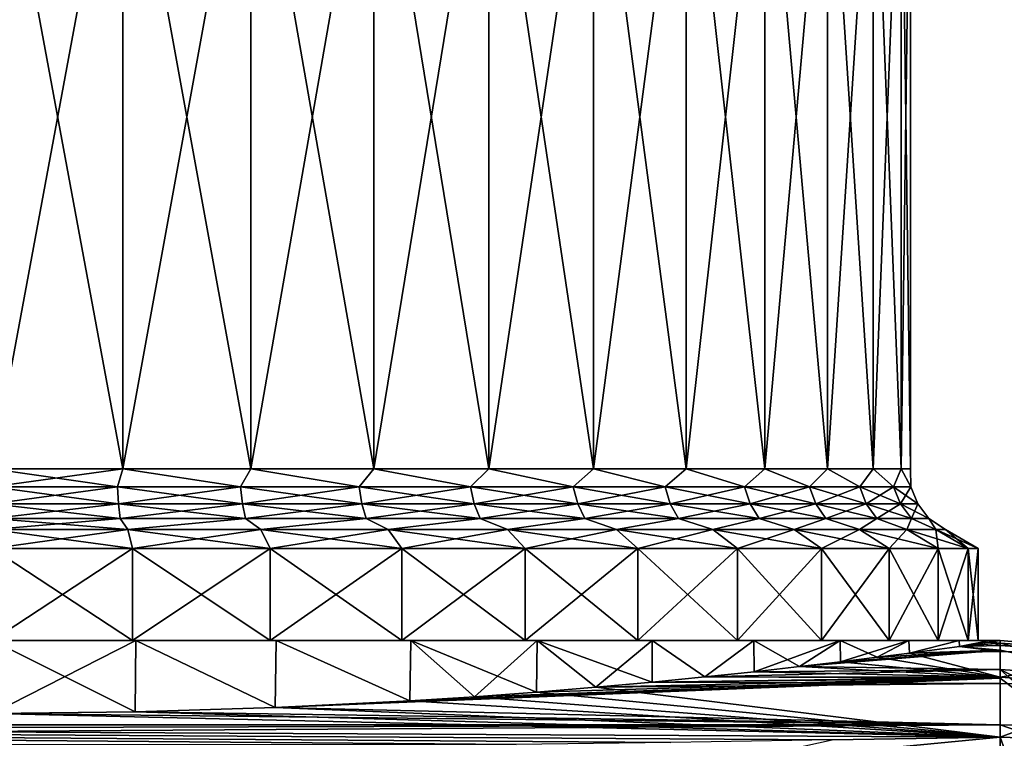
# Model space of a CAD drawing. Header units: metres. Extents: x -90 to 90, y -123 to 74.
# Tile 114 of 131: x 60 to 72, y 13 to 21. Entities that reach past the tile are written whole.
import ezdxf

# ---------------------------------------------------------------- set-up
doc = ezdxf.new("R2010")
doc.units = ezdxf.units.M
doc.layers.add('solid_11662012', color=7, linetype='CONTINUOUS')

msp = doc.modelspace()

# ---------------------------------------------------------------- linework, layer by layer
at = {"layer": 'solid_11662012'}
for points in [[(61.491116, 24, -10.370851), (60, 15.961881, -10.4775), (60, 24, -10.4775)], [(61.491104, 15.961881, 10.370854), (60, 24, 10.4775), (60, 15.961881, 10.4775)], [(61.491104, 15.961881, 10.370854), (61.491116, 24, 10.370851), (60, 24, 10.4775)], [(61.491104, 15.961881, -10.370854), (60, 15.961881, -10.4775), (61.491116, 24, -10.370851)], [(61.491104, 15.961881, 10.370854), (62.951851, 15.961881, 10.053088), (61.491116, 24, 10.370851)], [(61.491104, 15.961881, -10.370854), (61.491116, 24, -10.370851), (62.951824, 24, -10.053095)], [(62.951851, 15.961881, -10.053088), (61.491104, 15.961881, -10.370854), (62.951824, 24, -10.053095)], [(62.951851, 15.961881, 10.053088), (62.951824, 24, 10.053095), (61.491116, 24, 10.370851)], [(64.352509, 15.961881, 9.530669), (64.352539, 24, 9.530657), (62.951824, 24, 10.053095)], [(62.951851, 15.961881, 10.053088), (64.352509, 15.961881, 9.530669), (62.951824, 24, 10.053095)], [(62.951851, 15.961881, -10.053088), (62.951824, 24, -10.053095), (64.352539, 24, -9.530657)], [(64.352509, 15.961881, -9.530669), (62.951851, 15.961881, -10.053088), (64.352539, 24, -9.530657)], [(64.352509, 15.961881, 9.530669), (65.664566, 15.961881, 8.814235), (64.352539, 24, 9.530657)], [(64.352509, 15.961881, -9.530669), (64.352539, 24, -9.530657), (65.664551, 24, -8.814242)], [(65.664566, 15.961881, -8.814235), (64.352509, 15.961881, -9.530669), (65.664551, 24, -8.814242)], [(65.664566, 15.961881, 8.814235), (65.664551, 24, 8.814242), (64.352539, 24, 9.530657)], [(66.861305, 15.961881, 7.918366), (66.861313, 24, 7.918358), (65.664551, 24, 8.814242)], [(65.664566, 15.961881, 8.814235), (66.861305, 15.961881, 7.918366), (65.664551, 24, 8.814242)], [(65.664566, 15.961881, -8.814235), (65.664551, 24, -8.814242), (66.861313, 24, -7.918358)], [(66.861305, 15.961881, -7.918366), (65.664566, 15.961881, -8.814235), (66.861313, 24, -7.918358)], [(66.861305, 15.961881, 7.918366), (67.918365, 15.961881, 6.861304), (66.861313, 24, 7.918358)], [(66.861305, 15.961881, -7.918366), (66.861313, 24, -7.918358), (67.918365, 24, -6.861297)], [(67.918365, 15.961881, -6.861304), (66.861305, 15.961881, -7.918366), (67.918365, 24, -6.861297)], [(67.918365, 15.961881, 6.861304), (67.918365, 24, 6.861297), (66.861313, 24, 7.918358)], [(68.814232, 15.961881, 5.664565), (68.814217, 24, 5.664585), (67.918365, 24, 6.861297)], [(67.918365, 15.961881, 6.861304), (68.814232, 15.961881, 5.664565), (67.918365, 24, 6.861297)], [(67.918365, 15.961881, -6.861304), (67.918365, 24, -6.861297), (68.814217, 24, -5.664585)], [(68.814232, 15.961881, -5.664565), (67.918365, 15.961881, -6.861304), (68.814217, 24, -5.664585)], [(69.53067, 15.961881, 4.352511), (69.530678, 24, 4.352486), (68.814217, 24, 5.664585)], [(68.814232, 15.961881, 5.664565), (69.53067, 15.961881, 4.352511), (68.814217, 24, 5.664585)], [(68.814232, 15.961881, -5.664565), (68.814217, 24, -5.664585), (69.530678, 24, -4.352486)], [(69.53067, 15.961881, -4.352511), (68.814232, 15.961881, -5.664565), (69.530678, 24, -4.352486)], [(69.53067, 15.961881, 4.352511), (70.053085, 15.961881, 2.951853), (69.530678, 24, 4.352486)], [(69.53067, 15.961881, -4.352511), (69.530678, 24, -4.352486), (70.053078, 24, -2.951874)], [(70.053085, 15.961881, -2.951853), (69.53067, 15.961881, -4.352511), (70.053078, 24, -2.951874)], [(70.053085, 15.961881, 2.951853), (70.053078, 24, 2.951874), (69.530678, 24, 4.352486)], [(70.370857, 15.961881, 1.491104), (70.370857, 24, 1.491084), (70.053078, 24, 2.951874)], [(70.053085, 15.961881, 2.951853), (70.370857, 15.961881, 1.491104), (70.053078, 24, 2.951874)], [(70.053085, 15.961881, -2.951853), (70.053078, 24, -2.951874), (70.370857, 24, -1.491084)], [(70.370857, 15.961881, -1.491104), (70.053085, 15.961881, -2.951853), (70.370857, 24, -1.491084)], [(70.477501, 15.961881, 0), (70.477501, 24), (70.370857, 24, 1.491084)], [(70.370857, 15.961881, 1.491104), (70.477501, 15.961881, 0), (70.370857, 24, 1.491084)], [(70.370857, 15.961881, -1.491104), (70.370857, 24, -1.491084), (70.477501, 24)], [(70.477501, 15.961881, 0), (70.370857, 15.961881, -1.491104), (70.477501, 24)], [(61.430397, 15.754825, 10.406918), (61.491104, 15.961881, 10.370854), (60, 15.961881, 10.4775)], [(61.430397, 15.754825, 10.406918), (60, 15.961881, 10.4775), (60, 15.754825, 10.50476)], [(60, 15.754825, -10.50476), (60, 15.961881, -10.4775), (61.491104, 15.961881, -10.370854)], [(61.430397, 15.754825, -10.406918), (60, 15.754825, -10.50476), (61.491104, 15.961881, -10.370854)], [(61.430397, 15.754825, -10.406918), (61.491104, 15.961881, -10.370854), (62.834148, 15.754825, -10.115214)], [(62.834148, 15.754825, 10.115214), (61.491104, 15.961881, 10.370854), (61.430397, 15.754825, 10.406918)], [(62.834148, 15.754825, -10.115214), (61.491104, 15.961881, -10.370854), (62.951851, 15.961881, -10.053088)], [(62.834148, 15.754825, 10.115214), (62.951851, 15.961881, 10.053088), (61.491104, 15.961881, 10.370854)], [(62.834148, 15.754825, -10.115214), (62.951851, 15.961881, -10.053088), (64.185104, 15.754825, -9.635084)], [(64.185104, 15.754825, 9.635084), (62.951851, 15.961881, 10.053088), (62.834148, 15.754825, 10.115214)], [(64.185104, 15.754825, -9.635084), (62.951851, 15.961881, -10.053088), (64.352509, 15.961881, -9.530669)], [(64.185104, 15.754825, 9.635084), (64.352509, 15.961881, 9.530669), (62.951851, 15.961881, 10.053088)], [(64.185104, 15.754825, -9.635084), (64.352509, 15.961881, -9.530669), (65.458107, 15.754825, -8.975471)], [(65.458107, 15.754825, 8.975471), (64.352509, 15.961881, 9.530669), (64.185104, 15.754825, 9.635084)], [(65.458107, 15.754825, -8.975471), (64.352509, 15.961881, -9.530669), (65.664566, 15.961881, -8.814235)], [(65.458107, 15.754825, 8.975471), (65.664566, 15.961881, 8.814235), (64.352509, 15.961881, 9.530669)], [(65.458107, 15.754825, -8.975471), (65.664566, 15.961881, -8.814235), (66.629425, 15.754825, -8.148661)], [(66.629425, 15.754825, 8.148661), (65.664566, 15.961881, 8.814235), (65.458107, 15.754825, 8.975471)], [(66.629425, 15.754825, -8.148661), (65.664566, 15.961881, -8.814235), (66.861305, 15.961881, -7.918366)], [(66.629425, 15.754825, 8.148661), (66.861305, 15.961881, 7.918366), (65.664566, 15.961881, 8.814235)], [(66.629425, 15.754825, -8.148661), (66.861305, 15.961881, -7.918366), (67.677254, 15.754825, -7.170056)], [(67.677254, 15.754825, 7.170056), (66.861305, 15.961881, 7.918366), (66.629425, 15.754825, 8.148661)], [(67.677254, 15.754825, -7.170056), (66.861305, 15.961881, -7.918366), (67.918365, 15.961881, -6.861304)], [(67.677254, 15.754825, 7.170056), (67.918365, 15.961881, 6.861304), (66.861305, 15.961881, 7.918366)], [(67.677254, 15.754825, -7.170056), (67.918365, 15.961881, -6.861304), (68.582069, 15.754825, -6.057888)], [(68.582069, 15.754825, 6.057888), (67.918365, 15.961881, 6.861304), (67.677254, 15.754825, 7.170056)], [(68.582069, 15.754825, -6.057888), (67.918365, 15.961881, -6.861304), (68.814232, 15.961881, -5.664565)], [(68.582069, 15.754825, 6.057888), (68.814232, 15.961881, 5.664565), (67.918365, 15.961881, 6.861304)], [(68.582069, 15.754825, -6.057888), (68.814232, 15.961881, -5.664565), (69.327019, 15.754825, -4.832872)], [(69.327019, 15.754825, 4.832872), (68.814232, 15.961881, 5.664565), (68.582069, 15.754825, 6.057888)], [(69.327019, 15.754825, -4.832872), (68.814232, 15.961881, -5.664565), (69.53067, 15.961881, -4.352511)], [(69.327019, 15.754825, 4.832872), (69.53067, 15.961881, 4.352511), (68.814232, 15.961881, 5.664565)], [(69.327019, 15.754825, -4.832872), (69.53067, 15.961881, -4.352511), (69.898224, 15.754825, -3.51783)], [(69.898224, 15.754825, 3.51783), (69.53067, 15.961881, 4.352511), (69.327019, 15.754825, 4.832872)], [(69.898224, 15.754825, -3.51783), (69.53067, 15.961881, -4.352511), (70.053085, 15.961881, -2.951853)], [(69.898224, 15.754825, 3.51783), (70.053085, 15.961881, 2.951853), (69.53067, 15.961881, 4.352511)], [(69.898224, 15.754825, -3.51783), (70.053085, 15.961881, -2.951853), (70.285042, 15.754825, -2.137256)], [(70.285042, 15.754825, 2.137256), (70.053085, 15.961881, 2.951853), (69.898224, 15.754825, 3.51783)], [(70.285042, 15.754825, -2.137256), (70.053085, 15.961881, -2.951853), (70.370857, 15.961881, -1.491104)], [(70.285042, 15.754825, 2.137256), (70.370857, 15.961881, 1.491104), (70.053085, 15.961881, 2.951853)], [(70.285042, 15.754825, -2.137256), (70.370857, 15.961881, -1.491104), (70.48027, 15.754825, -0.71687)], [(70.48027, 15.754825, 0.71687), (70.370857, 15.961881, 1.491104), (70.285042, 15.754825, 2.137256)], [(70.48027, 15.754825, -0.71687), (70.370857, 15.961881, -1.491104), (70.477501, 15.961881, 0)], [(70.48027, 15.754825, 0.71687), (70.477501, 15.961881, 0), (70.370857, 15.961881, 1.491104)], [(70.48027, 15.754825, -0.71687), (70.477501, 15.961881, 0), (70.48027, 15.754825, 0.71687)], [(61.430397, 15.754825, -10.406918), (60, 15.561699, -10.584785), (60, 15.754825, -10.50476)], [(61.430397, 15.754825, -10.406918), (61.441296, 15.561699, -10.486197), (60, 15.561699, -10.584785)], [(61.441296, 15.561699, 10.486197), (60, 15.754825, 10.50476), (60, 15.561699, 10.584785)], [(61.430397, 15.754825, 10.406918), (60, 15.754825, 10.50476), (61.441296, 15.561699, 10.486197)], [(61.430397, 15.754825, 10.406918), (61.441296, 15.561699, 10.486197), (62.85574, 15.561699, 10.192272)], [(62.834148, 15.754825, 10.115214), (61.430397, 15.754825, 10.406918), (62.85574, 15.561699, 10.192272)], [(61.430397, 15.754825, -10.406918), (62.834148, 15.754825, -10.115214), (61.441296, 15.561699, -10.486197)], [(62.834148, 15.754825, -10.115214), (62.85574, 15.561699, -10.192272), (61.441296, 15.561699, -10.486197)], [(62.834148, 15.754825, 10.115214), (62.85574, 15.561699, 10.192272), (64.216988, 15.561699, 9.708484)], [(64.185104, 15.754825, 9.635084), (62.834148, 15.754825, 10.115214), (64.216988, 15.561699, 9.708484)], [(62.834148, 15.754825, -10.115214), (64.185104, 15.754825, -9.635084), (62.85574, 15.561699, -10.192272)], [(64.185104, 15.754825, -9.635084), (64.216988, 15.561699, -9.708484), (62.85574, 15.561699, -10.192272)], [(64.185104, 15.754825, 9.635084), (64.216988, 15.561699, 9.708484), (65.499687, 15.561699, 9.043845)], [(65.458107, 15.754825, 8.975471), (64.185104, 15.754825, 9.635084), (65.499687, 15.561699, 9.043845)], [(64.185104, 15.754825, -9.635084), (65.458107, 15.754825, -8.975471), (64.216988, 15.561699, -9.708484)], [(65.458107, 15.754825, -8.975471), (65.499687, 15.561699, -9.043845), (64.216988, 15.561699, -9.708484)], [(65.458107, 15.754825, 8.975471), (65.499687, 15.561699, 9.043845), (66.679932, 15.561699, 8.210737)], [(66.629425, 15.754825, 8.148661), (65.458107, 15.754825, 8.975471), (66.679932, 15.561699, 8.210737)], [(65.458107, 15.754825, -8.975471), (66.629425, 15.754825, -8.148661), (65.499687, 15.561699, -9.043845)], [(66.629425, 15.754825, -8.148661), (66.679932, 15.561699, -8.210737), (65.499687, 15.561699, -9.043845)], [(66.629425, 15.754825, 8.148661), (66.679932, 15.561699, 8.210737), (67.735741, 15.561699, 7.224678)], [(67.677254, 15.754825, 7.170056), (66.629425, 15.754825, 8.148661), (67.735741, 15.561699, 7.224678)], [(66.629425, 15.754825, -8.148661), (67.677254, 15.754825, -7.170056), (66.679932, 15.561699, -8.210737)], [(67.677254, 15.754825, -7.170056), (67.735741, 15.561699, -7.224678), (66.679932, 15.561699, -8.210737)], [(67.677254, 15.754825, 7.170056), (67.735741, 15.561699, 7.224678), (68.647453, 15.561699, 6.104037)], [(68.582069, 15.754825, 6.057888), (67.677254, 15.754825, 7.170056), (68.647453, 15.561699, 6.104037)], [(67.677254, 15.754825, -7.170056), (68.582069, 15.754825, -6.057888), (67.735741, 15.561699, -7.224678)], [(68.582069, 15.754825, -6.057888), (68.647453, 15.561699, -6.104037), (67.735741, 15.561699, -7.224678)], [(68.582069, 15.754825, 6.057888), (68.647453, 15.561699, 6.104037), (69.398071, 15.561699, 4.869689)], [(69.327019, 15.754825, 4.832872), (68.582069, 15.754825, 6.057888), (69.398071, 15.561699, 4.869689)], [(68.582069, 15.754825, -6.057888), (69.327019, 15.754825, -4.832872), (68.647453, 15.561699, -6.104037)], [(69.327019, 15.754825, -4.832872), (69.398071, 15.561699, -4.869689), (68.647453, 15.561699, -6.104037)], [(69.327019, 15.754825, 4.832872), (69.398071, 15.561699, 4.869689), (69.973625, 15.561699, 3.544629)], [(69.898224, 15.754825, 3.51783), (69.327019, 15.754825, 4.832872), (69.973625, 15.561699, 3.544629)], [(69.327019, 15.754825, -4.832872), (69.898224, 15.754825, -3.51783), (69.398071, 15.561699, -4.869689)], [(69.898224, 15.754825, -3.51783), (69.973625, 15.561699, -3.544629), (69.398071, 15.561699, -4.869689)], [(69.898224, 15.754825, 3.51783), (69.973625, 15.561699, 3.544629), (70.363396, 15.561699, 2.153538)], [(70.285042, 15.754825, 2.137256), (69.898224, 15.754825, 3.51783), (70.363396, 15.561699, 2.153538)], [(69.898224, 15.754825, -3.51783), (70.285042, 15.754825, -2.137256), (69.973625, 15.561699, -3.544629)], [(70.285042, 15.754825, -2.137256), (70.363396, 15.561699, -2.153538), (69.973625, 15.561699, -3.544629)], [(70.285042, 15.754825, 2.137256), (70.363396, 15.561699, 2.153538), (70.560112, 15.561699, 0.722331)], [(70.48027, 15.754825, 0.71687), (70.285042, 15.754825, 2.137256), (70.560112, 15.561699, 0.722331)], [(70.285042, 15.754825, -2.137256), (70.48027, 15.754825, -0.71687), (70.363396, 15.561699, -2.153538)], [(70.48027, 15.754825, -0.71687), (70.560112, 15.561699, -0.722331), (70.363396, 15.561699, -2.153538)], [(70.48027, 15.754825, 0.71687), (70.560112, 15.561699, 0.722331), (70.560112, 15.561699, -0.722331)], [(70.48027, 15.754825, -0.71687), (70.48027, 15.754825, 0.71687), (70.560112, 15.561699, -0.722331)], [(61.441296, 15.561699, -10.486197), (60, 15.395899, -10.712111), (60, 15.561699, -10.584785)], [(61.441296, 15.561699, -10.486197), (61.458633, 15.395899, -10.612338), (60, 15.395899, -10.712111)], [(61.458633, 15.395899, 10.612338), (60, 15.561699, 10.584785), (60, 15.395899, 10.712111)], [(61.441296, 15.561699, 10.486197), (60, 15.561699, 10.584785), (61.458633, 15.395899, 10.612338)], [(61.441296, 15.561699, 10.486197), (61.458633, 15.395899, 10.612338), (62.890095, 15.395899, 10.314877)], [(62.85574, 15.561699, 10.192272), (61.441296, 15.561699, 10.486197), (62.890095, 15.395899, 10.314877)], [(61.441296, 15.561699, -10.486197), (62.85574, 15.561699, -10.192272), (61.458633, 15.395899, -10.612338)], [(62.85574, 15.561699, -10.192272), (62.890095, 15.395899, -10.314877), (61.458633, 15.395899, -10.612338)], [(62.85574, 15.561699, 10.192272), (62.890095, 15.395899, 10.314877), (64.267715, 15.395899, 9.825269)], [(64.216988, 15.561699, 9.708484), (62.85574, 15.561699, 10.192272), (64.267715, 15.395899, 9.825269)], [(62.85574, 15.561699, -10.192272), (64.216988, 15.561699, -9.708484), (62.890095, 15.395899, -10.314877)], [(64.216988, 15.561699, -9.708484), (64.267715, 15.395899, -9.825269), (62.890095, 15.395899, -10.314877)], [(64.216988, 15.561699, 9.708484), (64.267715, 15.395899, 9.825269), (65.565842, 15.395899, 9.152636)], [(65.499687, 15.561699, 9.043845), (64.216988, 15.561699, 9.708484), (65.565842, 15.395899, 9.152636)], [(64.216988, 15.561699, -9.708484), (65.499687, 15.561699, -9.043845), (64.267715, 15.395899, -9.825269)], [(65.499687, 15.561699, -9.043845), (65.565842, 15.395899, -9.152636), (64.267715, 15.395899, -9.825269)], [(65.499687, 15.561699, 9.043845), (65.565842, 15.395899, 9.152636), (66.760284, 15.395899, 8.309505)], [(66.679932, 15.561699, 8.210737), (65.499687, 15.561699, 9.043845), (66.760284, 15.395899, 8.309505)], [(65.499687, 15.561699, -9.043845), (66.679932, 15.561699, -8.210737), (65.565842, 15.395899, -9.152636)], [(66.679932, 15.561699, -8.210737), (66.760284, 15.395899, -8.309505), (65.565842, 15.395899, -9.152636)], [(66.679932, 15.561699, 8.210737), (66.760284, 15.395899, 8.309505), (67.828796, 15.395899, 7.311585)], [(67.735741, 15.561699, 7.224678), (66.679932, 15.561699, 8.210737), (67.828796, 15.395899, 7.311585)], [(66.679932, 15.561699, -8.210737), (67.735741, 15.561699, -7.224678), (66.760284, 15.395899, -8.309505)], [(67.735741, 15.561699, -7.224678), (67.828796, 15.395899, -7.311585), (66.760284, 15.395899, -8.309505)], [(67.735741, 15.561699, 7.224678), (67.828796, 15.395899, 7.311585), (68.751472, 15.395899, 6.177464)], [(68.647453, 15.561699, 6.104037), (67.735741, 15.561699, 7.224678), (68.751472, 15.395899, 6.177464)], [(67.735741, 15.561699, -7.224678), (68.647453, 15.561699, -6.104037), (67.828796, 15.395899, -7.311585)], [(68.647453, 15.561699, -6.104037), (68.751472, 15.395899, -6.177464), (67.828796, 15.395899, -7.311585)], [(68.647453, 15.561699, 6.104037), (68.751472, 15.395899, 6.177464), (69.511124, 15.395899, 4.928267)], [(69.398071, 15.561699, 4.869689), (68.647453, 15.561699, 6.104037), (69.511124, 15.395899, 4.928267)], [(68.647453, 15.561699, -6.104037), (69.398071, 15.561699, -4.869689), (68.751472, 15.395899, -6.177464)], [(69.398071, 15.561699, -4.869689), (69.511124, 15.395899, -4.928267), (68.751472, 15.395899, -6.177464)], [(69.398071, 15.561699, 4.869689), (69.511124, 15.395899, 4.928267), (70.093605, 15.395899, 3.587268)], [(69.973625, 15.561699, 3.544629), (69.398071, 15.561699, 4.869689), (70.093605, 15.395899, 3.587268)], [(69.398071, 15.561699, -4.869689), (69.973625, 15.561699, -3.544629), (69.511124, 15.395899, -4.928267)], [(69.973625, 15.561699, -3.544629), (70.093605, 15.395899, -3.587268), (69.511124, 15.395899, -4.928267)], [(69.973625, 15.561699, 3.544629), (70.093605, 15.395899, 3.587268), (70.48806, 15.395899, 2.179443)], [(70.363396, 15.561699, 2.153538), (69.973625, 15.561699, 3.544629), (70.48806, 15.395899, 2.179443)], [(69.973625, 15.561699, -3.544629), (70.363396, 15.561699, -2.153538), (70.093605, 15.395899, -3.587268)], [(70.363396, 15.561699, -2.153538), (70.48806, 15.395899, -2.179443), (70.093605, 15.395899, -3.587268)], [(70.363396, 15.561699, 2.153538), (70.48806, 15.395899, 2.179443), (70.687141, 15.395899, 0.73102)], [(70.560112, 15.561699, 0.722331), (70.363396, 15.561699, 2.153538), (70.687141, 15.395899, 0.73102)], [(70.363396, 15.561699, -2.153538), (70.560112, 15.561699, -0.722331), (70.48806, 15.395899, -2.179443)], [(70.560112, 15.561699, -0.722331), (70.687141, 15.395899, -0.73102), (70.48806, 15.395899, -2.179443)], [(70.560112, 15.561699, 0.722331), (70.687141, 15.395899, 0.73102), (70.687141, 15.395899, -0.73102)], [(70.560112, 15.561699, -0.722331), (70.560112, 15.561699, 0.722331), (70.687141, 15.395899, -0.73102)], [(61.458633, 15.395899, -10.612338), (61.547993, 15.26906, -10.766788), (60, 15.26906, -10.8775)], [(61.458633, 15.395899, -10.612338), (60, 15.26906, -10.8775), (60, 15.395899, -10.712111)], [(60, 15.395899, 10.712111), (60, 15.26906, 10.8775), (61.547993, 15.26906, 10.766788)], [(61.458633, 15.395899, 10.612338), (60, 15.395899, 10.712111), (61.547993, 15.26906, 10.766788)], [(62.890095, 15.395899, 10.314877), (61.458633, 15.395899, 10.612338), (61.547993, 15.26906, 10.766788)], [(61.458633, 15.395899, -10.612338), (62.890095, 15.395899, -10.314877), (61.547993, 15.26906, -10.766788)], [(62.890095, 15.395899, 10.314877), (61.547993, 15.26906, 10.766788), (63.064518, 15.26906, 10.436893)], [(62.890095, 15.395899, -10.314877), (63.064518, 15.26906, -10.436893), (61.547993, 15.26906, -10.766788)], [(64.267715, 15.395899, 9.825269), (62.890095, 15.395899, 10.314877), (63.064518, 15.26906, 10.436893)], [(62.890095, 15.395899, -10.314877), (64.267715, 15.395899, -9.825269), (63.064518, 15.26906, -10.436893)], [(64.267715, 15.395899, 9.825269), (63.064518, 15.26906, 10.436893), (64.518661, 15.26906, 9.89453)], [(64.267715, 15.395899, -9.825269), (64.518661, 15.26906, -9.894529), (63.064518, 15.26906, -10.436893)], [(65.565842, 15.395899, 9.152636), (64.267715, 15.395899, 9.825269), (64.518661, 15.26906, 9.89453)], [(64.267715, 15.395899, -9.825269), (65.565842, 15.395899, -9.152636), (64.518661, 15.26906, -9.894529)], [(65.565842, 15.395899, 9.152636), (64.518661, 15.26906, 9.89453), (65.880798, 15.26906, 9.150747)], [(65.565842, 15.395899, -9.152636), (65.880806, 15.26906, -9.150746), (64.518661, 15.26906, -9.894529)], [(66.760284, 15.395899, 8.309505), (65.565842, 15.395899, 9.152636), (65.880798, 15.26906, 9.150747)], [(65.565842, 15.395899, -9.152636), (66.760284, 15.395899, -8.309505), (65.880806, 15.26906, -9.150746)], [(66.760284, 15.395899, 8.309505), (65.880798, 15.26906, 9.150747), (67.123238, 15.26906, 8.220677)], [(66.760284, 15.395899, -8.309505), (67.123238, 15.26906, -8.220675), (65.880806, 15.26906, -9.150746)], [(67.828796, 15.395899, 7.311585), (66.760284, 15.395899, 8.309505), (67.123238, 15.26906, 8.220677)], [(66.760284, 15.395899, -8.309505), (67.828796, 15.395899, -7.311585), (67.123238, 15.26906, -8.220675)], [(67.828796, 15.395899, 7.311585), (67.123238, 15.26906, 8.220677), (68.220657, 15.26906, 7.123259)], [(67.828796, 15.395899, -7.311585), (68.220657, 15.26906, -7.123258), (67.123238, 15.26906, -8.220675)], [(68.751472, 15.395899, 6.177464), (67.828796, 15.395899, 7.311585), (68.220657, 15.26906, 7.123259)], [(67.828796, 15.395899, -7.311585), (68.751472, 15.395899, -6.177464), (68.220657, 15.26906, -7.123258)], [(68.751472, 15.395899, 6.177464), (68.220657, 15.26906, 7.123259), (69.150726, 15.26906, 5.880831)], [(68.751472, 15.395899, -6.177464), (69.150726, 15.26906, -5.880829), (68.220657, 15.26906, -7.123258)], [(69.511124, 15.395899, 4.928267), (68.751472, 15.395899, 6.177464), (69.150726, 15.26906, 5.880831)], [(68.751472, 15.395899, -6.177464), (69.511124, 15.395899, -4.928267), (69.150726, 15.26906, -5.880829)], [(69.511124, 15.395899, 4.928267), (69.150726, 15.26906, 5.880831), (69.894516, 15.26906, 4.518685)], [(69.511124, 15.395899, -4.928267), (69.894516, 15.26906, -4.518683), (69.150726, 15.26906, -5.880829)], [(70.093605, 15.395899, 3.587268), (69.511124, 15.395899, 4.928267), (69.894516, 15.26906, 4.518685)], [(69.511124, 15.395899, -4.928267), (70.093605, 15.395899, -3.587268), (69.894516, 15.26906, -4.518683)], [(70.093605, 15.395899, 3.587268), (69.894516, 15.26906, 4.518685), (70.436882, 15.26906, 3.064552)], [(70.093605, 15.395899, -3.587268), (70.436882, 15.26906, -3.06455), (69.894516, 15.26906, -4.518683)], [(70.48806, 15.395899, 2.179443), (70.093605, 15.395899, 3.587268), (70.436882, 15.26906, 3.064552)], [(70.093605, 15.395899, -3.587268), (70.48806, 15.395899, -2.179443), (70.436882, 15.26906, -3.06455)], [(70.48806, 15.395899, 2.179443), (70.436882, 15.26906, 3.064552), (70.766785, 15.26906, 1.548033)], [(70.48806, 15.395899, -2.179443), (70.766785, 15.26906, -1.548031), (70.436882, 15.26906, -3.06455)], [(70.687141, 15.395899, 0.73102), (70.48806, 15.395899, 2.179443), (70.766785, 15.26906, 1.548033)], [(70.48806, 15.395899, -2.179443), (70.687141, 15.395899, -0.73102), (70.766785, 15.26906, -1.548031)], [(70.687141, 15.395899, 0.73102), (70.766785, 15.26906, 1.548033), (70.877502, 15.26906, 0.000001)], [(70.687141, 15.395899, -0.73102), (70.877502, 15.26906, 0.000001), (70.766785, 15.26906, -1.548031)], [(70.687141, 15.395899, -0.73102), (70.687141, 15.395899, 0.73102), (70.877502, 15.26906, 0.000001)], [(61.547993, 15.26906, -10.766788), (61.601028, 15.053997, -11.135493), (60, 15.053997, -11.25)], [(61.547993, 15.26906, -10.766788), (60, 15.053997, -11.25), (60, 15.26906, -10.8775)], [(60, 15.26906, 10.8775), (60, 15.053997, 11.25), (61.601028, 15.053997, 11.135493)], [(61.547993, 15.26906, 10.766788), (60, 15.26906, 10.8775), (61.601028, 15.053997, 11.135493)], [(61.547993, 15.26906, 10.766788), (61.601028, 15.053997, 11.135493), (63.169525, 15.053997, 10.794286)], [(63.064518, 15.26906, 10.436893), (61.547993, 15.26906, 10.766788), (63.169525, 15.053997, 10.794286)], [(61.547993, 15.26906, -10.766788), (63.064518, 15.26906, -10.436893), (61.601028, 15.053997, -11.135493)], [(63.064518, 15.26906, -10.436893), (63.169525, 15.053997, -10.794286), (61.601028, 15.053997, -11.135493)], [(63.064518, 15.26906, 10.436893), (63.169525, 15.053997, 10.794286), (64.673386, 15.053997, 10.233376)], [(64.518661, 15.26906, 9.89453), (63.064518, 15.26906, 10.436893), (64.673386, 15.053997, 10.233376)], [(63.064518, 15.26906, -10.436893), (64.518661, 15.26906, -9.894529), (63.169525, 15.053997, -10.794286)], [(64.518661, 15.26906, -9.894529), (64.673386, 15.053997, -10.233376), (63.169525, 15.053997, -10.794286)], [(64.518661, 15.26906, 9.89453), (64.673386, 15.053997, 10.233376), (66.082253, 15.053997, 9.464073)], [(65.880798, 15.26906, 9.150747), (64.518661, 15.26906, 9.89453), (66.082253, 15.053997, 9.464073)], [(64.518661, 15.26906, -9.894529), (65.880806, 15.26906, -9.150746), (64.673386, 15.053997, -10.233376)], [(65.880806, 15.26906, -9.150746), (66.082253, 15.053997, -9.464073), (64.673386, 15.053997, -10.233376)], [(65.880798, 15.26906, 9.150747), (66.082253, 15.053997, 9.464073), (67.367142, 15.053997, 8.502217)], [(67.123238, 15.26906, 8.220677), (65.880798, 15.26906, 9.150747), (67.367142, 15.053997, 8.502217)], [(65.880806, 15.26906, -9.150746), (67.123238, 15.26906, -8.220675), (66.082253, 15.053997, -9.464073)], [(67.123238, 15.26906, -8.220675), (67.367142, 15.053997, -8.502217), (66.082253, 15.053997, -9.464073)], [(67.123238, 15.26906, 8.220677), (67.367142, 15.053997, 8.502217), (68.50222, 15.053997, 7.367143)], [(68.220657, 15.26906, 7.123259), (67.123238, 15.26906, 8.220677), (68.50222, 15.053997, 7.367143)], [(67.123238, 15.26906, -8.220675), (68.220657, 15.26906, -7.123258), (67.367142, 15.053997, -8.502217)], [(68.220657, 15.26906, -7.123258), (68.50222, 15.053997, -7.367143), (67.367142, 15.053997, -8.502217)], [(68.220657, 15.26906, 7.123259), (68.50222, 15.053997, 7.367143), (69.464073, 15.053997, 6.082254)], [(69.150726, 15.26906, 5.880831), (68.220657, 15.26906, 7.123259), (69.464073, 15.053997, 6.082254)], [(68.220657, 15.26906, -7.123258), (69.150726, 15.26906, -5.880829), (68.50222, 15.053997, -7.367143)], [(69.150726, 15.26906, -5.880829), (69.464073, 15.053997, -6.082254), (68.50222, 15.053997, -7.367143)], [(69.150726, 15.26906, 5.880831), (69.464073, 15.053997, 6.082254), (70.233376, 15.053997, 4.673384)], [(69.894516, 15.26906, 4.518685), (69.150726, 15.26906, 5.880831), (70.233376, 15.053997, 4.673384)], [(69.150726, 15.26906, -5.880829), (69.894516, 15.26906, -4.518683), (69.464073, 15.053997, -6.082254)], [(69.894516, 15.26906, -4.518683), (70.233376, 15.053997, -4.673384), (69.464073, 15.053997, -6.082254)], [(69.894516, 15.26906, 4.518685), (70.233376, 15.053997, 4.673384), (70.794289, 15.053997, 3.169525)], [(70.436882, 15.26906, 3.064552), (69.894516, 15.26906, 4.518685), (70.794289, 15.053997, 3.169525)], [(69.894516, 15.26906, -4.518683), (70.436882, 15.26906, -3.06455), (70.233376, 15.053997, -4.673384)], [(70.436882, 15.26906, -3.06455), (70.794289, 15.053997, -3.169525), (70.233376, 15.053997, -4.673384)], [(70.436882, 15.26906, 3.064552), (70.794289, 15.053997, 3.169525), (71.13549, 15.053997, 1.601028)], [(70.766785, 15.26906, 1.548033), (70.436882, 15.26906, 3.064552), (71.13549, 15.053997, 1.601028)], [(70.436882, 15.26906, -3.06455), (70.766785, 15.26906, -1.548031), (70.794289, 15.053997, -3.169525)], [(70.766785, 15.26906, 1.548033), (71.13549, 15.053997, 1.601028), (71.25, 15.053997)], [(70.877502, 15.26906, 0.000001), (70.766785, 15.26906, 1.548033), (71.25, 15.053997)], [(70.766785, 15.26906, -1.548031), (71.13549, 15.053997, -1.601028), (70.794289, 15.053997, -3.169525)], [(70.766785, 15.26906, -1.548031), (70.877502, 15.26906, 0.000001), (71.13549, 15.053997, -1.601028)], [(70.877502, 15.26906, 0.000001), (71.25, 15.053997), (71.13549, 15.053997, -1.601028)], [(61.601028, 15.053997, -11.135493), (61.601048, 14, -11.135488), (60, 14, -11.25)], [(61.601028, 15.053997, -11.135493), (60, 14, -11.25), (60, 15.053997, -11.25)], [(60, 15.053997, 11.25), (60, 14, 11.25), (61.601048, 14, 11.135488)], [(61.601028, 15.053997, 11.135493), (60, 15.053997, 11.25), (61.601048, 14, 11.135488)], [(61.601028, 15.053997, 11.135493), (61.601048, 14, 11.135488), (63.169468, 14, 10.794302)], [(63.169525, 15.053997, 10.794286), (61.601028, 15.053997, 11.135493), (63.169468, 14, 10.794302)], [(61.601028, 15.053997, -11.135493), (63.169525, 15.053997, -10.794286), (61.601048, 14, -11.135488)], [(63.169525, 15.053997, -10.794286), (63.169468, 14, -10.794302), (61.601048, 14, -11.135488)], [(63.169525, 15.053997, 10.794286), (63.169468, 14, 10.794302), (64.673439, 14, 10.233349)], [(64.673386, 15.053997, -10.233376), (64.673439, 14, -10.233349), (63.169468, 14, -10.794302)], [(63.169525, 15.053997, -10.794286), (64.673386, 15.053997, -10.233376), (63.169468, 14, -10.794302)], [(64.673386, 15.053997, 10.233376), (63.169525, 15.053997, 10.794286), (64.673439, 14, 10.233349)], [(64.673386, 15.053997, 10.233376), (64.673439, 14, 10.233349), (66.082184, 14, 9.464118)], [(66.082253, 15.053997, 9.464073), (64.673386, 15.053997, 10.233376), (66.082184, 14, 9.464118)], [(64.673386, 15.053997, -10.233376), (66.082253, 15.053997, -9.464073), (64.673439, 14, -10.233349)], [(66.082253, 15.053997, -9.464073), (66.082184, 14, -9.464118), (64.673439, 14, -10.233349)], [(66.082253, 15.053997, 9.464073), (66.082184, 14, 9.464118), (67.367203, 14, 8.502162)], [(67.367142, 15.053997, -8.502217), (67.367203, 14, -8.502162), (66.082184, 14, -9.464118)], [(66.082253, 15.053997, -9.464073), (67.367142, 15.053997, -8.502217), (66.082184, 14, -9.464118)], [(67.367142, 15.053997, 8.502217), (66.082253, 15.053997, 9.464073), (67.367203, 14, 8.502162)], [(67.367142, 15.053997, 8.502217), (67.367203, 14, 8.502162), (68.502159, 14, 7.367205)], [(68.50222, 15.053997, 7.367143), (67.367142, 15.053997, 8.502217), (68.502159, 14, 7.367205)], [(67.367142, 15.053997, -8.502217), (68.50222, 15.053997, -7.367143), (67.367203, 14, -8.502162)], [(68.50222, 15.053997, -7.367143), (68.502159, 14, -7.367205), (67.367203, 14, -8.502162)], [(68.50222, 15.053997, 7.367143), (68.502159, 14, 7.367205), (69.464119, 14, 6.082182)], [(69.464073, 15.053997, -6.082254), (69.464119, 14, -6.082182), (68.502159, 14, -7.367205)], [(68.50222, 15.053997, -7.367143), (69.464073, 15.053997, -6.082254), (68.502159, 14, -7.367205)], [(69.464073, 15.053997, 6.082254), (68.50222, 15.053997, 7.367143), (69.464119, 14, 6.082182)], [(69.464073, 15.053997, 6.082254), (69.464119, 14, 6.082182), (70.233353, 14, 4.673437)], [(70.233376, 15.053997, 4.673384), (69.464073, 15.053997, 6.082254), (70.233353, 14, 4.673437)], [(69.464073, 15.053997, -6.082254), (70.233376, 15.053997, -4.673384), (69.464119, 14, -6.082182)], [(70.233376, 15.053997, -4.673384), (70.233353, 14, -4.673437), (69.464119, 14, -6.082182)], [(70.233376, 15.053997, 4.673384), (70.233353, 14, 4.673437), (70.794304, 14, 3.16947)], [(70.794289, 15.053997, -3.169525), (70.794304, 14, -3.16947), (70.233353, 14, -4.673437)], [(70.233376, 15.053997, -4.673384), (70.794289, 15.053997, -3.169525), (70.233353, 14, -4.673437)], [(70.794289, 15.053997, 3.169525), (70.233376, 15.053997, 4.673384), (70.794304, 14, 3.16947)], [(70.794289, 15.053997, 3.169525), (70.794304, 14, 3.16947), (71.13549, 14, 1.601049)], [(71.13549, 15.053997, 1.601028), (70.794289, 15.053997, 3.169525), (71.13549, 14, 1.601049)], [(70.794289, 15.053997, -3.169525), (71.13549, 15.053997, -1.601028), (70.794304, 14, -3.16947)], [(71.13549, 15.053997, -1.601028), (71.13549, 14, -1.601049), (70.794304, 14, -3.16947)], [(71.13549, 15.053997, 1.601028), (71.13549, 14, 1.601049), (71.25, 14)], [(71.25, 15.053997), (71.25, 14), (71.13549, 14, -1.601049)], [(71.25, 15.053997), (71.13549, 15.053997, 1.601028), (71.25, 14)], [(71.13549, 15.053997, -1.601028), (71.25, 15.053997), (71.13549, 14, -1.601049)], [(61.636944, 14, -11.382892), (58.363056, 14, -11.382892), (56.760502, 14, -11.034296)], [(60, 14, -11.25), (61.636944, 14, -11.382892), (56.760502, 14, -11.034296)], [(61.636944, 14, 11.382892), (58.363056, 14, 11.382892), (60, 14, 11.5)], [(63.239498, 14, 11.034296), (58.363056, 14, 11.382892), (61.636944, 14, 11.382892)], [(60, 14, 11.25), (58.363056, 14, 11.382892), (63.239498, 14, 11.034296)], [(61.636944, 14, -11.382892), (60, 14, -11.5), (58.363056, 14, -11.382892)], [(61.636944, 14, -11.382892), (61.62978, 13.185897, -11.383926), (60, 13.169123, -11.5)], [(61.636944, 14, -11.382892), (60, 13.169123, -11.5), (60, 14, -11.5)], [(60, 14, 11.5), (60, 13.169123, 11.5), (61.62978, 13.185897, 11.383926)], [(61.636944, 14, 11.382892), (60, 14, 11.5), (61.62978, 13.185897, 11.383926)], [(61.601048, 14, 11.135488), (60, 14, 11.25), (63.239498, 14, 11.034296)], [(61.601048, 14, -11.135488), (61.636944, 14, -11.382892), (60, 14, -11.25)], [(63.169468, 14, 10.794302), (61.601048, 14, 11.135488), (63.239498, 14, 11.034296)], [(61.601048, 14, -11.135488), (63.239498, 14, -11.034296), (61.636944, 14, -11.382892)], [(61.601048, 14, -11.135488), (63.169468, 14, -10.794302), (63.239498, 14, -11.034296)], [(61.636944, 14, -11.382892), (63.229671, 13.234972, -11.037173), (61.62978, 13.185897, -11.383926)], [(61.636944, 14, 11.382892), (61.62978, 13.185897, 11.383926), (63.229671, 13.234972, 11.037173)], [(63.239498, 14, -11.034296), (63.229671, 13.234972, -11.037173), (61.636944, 14, -11.382892)], [(63.239498, 14, 11.034296), (61.636944, 14, 11.382892), (63.229671, 13.234972, 11.037173)], [(63.169468, 14, 10.794302), (63.239498, 14, 11.034296), (64.777496, 14, 10.460672)], [(64.673439, 14, 10.233349), (63.169468, 14, 10.794302), (64.777496, 14, 10.460672)], [(63.169468, 14, -10.794302), (64.777496, 14, -10.460672), (63.239498, 14, -11.034296)], [(63.169468, 14, -10.794302), (64.673439, 14, -10.233349), (64.777496, 14, -10.460672)], [(63.239498, 14, -11.034296), (64.766357, 13.312472, -10.465737), (63.229671, 13.234972, -11.037173)], [(63.239498, 14, 11.034296), (63.229671, 13.234972, 11.037173), (64.766357, 13.312473, 10.465737)], [(64.777496, 14, -10.460672), (64.766357, 13.312472, -10.465737), (63.239498, 14, -11.034296)], [(64.777496, 14, 10.460672), (63.239498, 14, 11.034296), (64.766357, 13.312473, 10.465737)], [(64.673439, 14, 10.233349), (64.777496, 14, 10.460672), (66.217514, 14, 9.674317)], [(66.082184, 14, 9.464118), (64.673439, 14, 10.233349), (66.217514, 14, 9.674317)], [(64.673439, 14, -10.233349), (66.217514, 14, -9.674317), (64.777496, 14, -10.460672)], [(64.673439, 14, -10.233349), (66.082184, 14, -9.464118), (66.217514, 14, -9.674317)], [(64.777496, 14, -10.460672), (65.501808, 13.360065, -10.098521), (64.766357, 13.312472, -10.465737)], [(64.777496, 14, 10.460672), (64.766357, 13.312473, 10.465737), (65.501808, 13.360065, 10.098521)], [(66.217514, 14, -9.674317), (65.501808, 13.360065, -10.098521), (64.777496, 14, -10.460672)], [(64.777496, 14, 10.460672), (65.501808, 13.360065, 10.098521), (66.209297, 13.412249, 9.679604)], [(66.217514, 14, 9.674317), (64.777496, 14, 10.460672), (66.209297, 13.412249, 9.679604)], [(66.217514, 14, -9.674317), (66.209297, 13.412249, -9.679604), (65.501808, 13.360065, -10.098521)], [(66.082184, 14, 9.464118), (66.217514, 14, 9.674317), (67.53051, 14, 8.691452)], [(67.367203, 14, 8.502162), (66.082184, 14, 9.464118), (67.53051, 14, 8.691452)], [(66.082184, 14, -9.464118), (67.53051, 14, -8.691452), (66.217514, 14, -9.674317)], [(66.082184, 14, -9.464118), (67.367203, 14, -8.502162), (67.53051, 14, -8.691452)], [(66.217514, 14, -9.674317), (66.886467, 13.468065, -9.210133), (66.209297, 13.412249, -9.679604)], [(66.217514, 14, 9.674317), (66.209297, 13.412249, 9.679604), (66.886467, 13.468065, 9.210133)], [(67.53051, 14, -8.691452), (66.886467, 13.468065, -9.210133), (66.217514, 14, -9.674317)], [(66.217514, 14, 9.674317), (66.886467, 13.468065, 9.210133), (67.528404, 13.526264, 8.693291)], [(67.53051, 14, 8.691452), (66.217514, 14, 9.674317), (67.528404, 13.526264, 8.693291)], [(67.53051, 14, -8.691452), (67.528404, 13.526264, -8.693292), (66.886467, 13.468065, -9.210133)], [(67.367203, 14, 8.502162), (67.53051, 14, 8.691452), (68.691452, 14, 7.530507)], [(68.502159, 14, 7.367205), (67.367203, 14, 8.502162), (68.691452, 14, 7.530507)], [(67.367203, 14, -8.502162), (68.691452, 14, -7.530507), (67.53051, 14, -8.691452)], [(67.367203, 14, -8.502162), (68.502159, 14, -7.367205), (68.691452, 14, -7.530507)], [(67.53051, 14, -8.691452), (68.131355, 13.585608, -8.13209), (67.528404, 13.526264, -8.693292)], [(67.53051, 14, 8.691452), (67.528404, 13.526264, 8.693291), (68.131355, 13.585608, 8.132089)], [(68.691452, 14, -7.530507), (68.131355, 13.585608, -8.13209), (67.53051, 14, -8.691452)], [(68.691452, 14, 7.530507), (67.53051, 14, 8.691452), (68.131355, 13.585608, 8.132089)], [(68.691452, 14, -7.530507), (68.693398, 13.644996, -7.528254), (68.131355, 13.585608, -8.13209)], [(68.691452, 14, 7.530507), (68.131355, 13.585608, 8.132089), (68.693398, 13.644996, 7.528254)], [(68.502159, 14, 7.367205), (68.691452, 14, 7.530507), (69.674316, 14, 6.217516)], [(69.464119, 14, 6.082182), (68.502159, 14, 7.367205), (69.674316, 14, 6.217516)], [(68.502159, 14, -7.367205), (69.674316, 14, -6.217516), (68.691452, 14, -7.530507)], [(68.502159, 14, -7.367205), (69.464119, 14, -6.082182), (69.674316, 14, -6.217516)], [(69.674316, 14, -6.217516), (68.693398, 13.644996, -7.528254), (68.691452, 14, -7.530507)], [(68.691452, 14, 7.530507), (68.693398, 13.644996, 7.528254), (69.210175, 13.703057, 6.886414)], [(69.674316, 14, 6.217516), (68.691452, 14, 7.530507), (69.210175, 13.703057, 6.886414)], [(69.674316, 14, -6.217516), (69.210175, 13.703057, -6.886415), (68.693398, 13.644996, -7.528254)], [(69.674316, 14, -6.217516), (69.678986, 13.758591, -6.210248), (69.210175, 13.703057, -6.886415)], [(69.674316, 14, 6.217516), (69.210175, 13.703057, 6.886414), (69.678986, 13.758591, 6.210248)], [(69.464119, 14, 6.082182), (69.674316, 14, 6.217516), (70.46067, 14, 4.7775)], [(70.233353, 14, 4.673437), (69.464119, 14, 6.082182), (70.46067, 14, 4.7775)], [(69.464119, 14, -6.082182), (70.46067, 14, -4.7775), (69.674316, 14, -6.217516)], [(69.464119, 14, -6.082182), (70.233353, 14, -4.673437), (70.46067, 14, -4.7775)], [(70.46067, 14, -4.7775), (69.678986, 13.758591, -6.210248), (69.674316, 14, -6.217516)], [(69.674316, 14, 6.217516), (69.678986, 13.758591, 6.210248), (70.098549, 13.810594, 5.501747)], [(70.46067, 14, 4.7775), (69.674316, 14, 6.217516), (70.098549, 13.810594, 5.501747)], [(70.46067, 14, -4.7775), (70.098541, 13.810593, -5.501748), (69.678986, 13.758591, -6.210248)], [(70.46067, 14, -4.7775), (70.465637, 13.857871, -4.766596), (70.098541, 13.810593, -5.501748)], [(70.46067, 14, 4.7775), (70.098549, 13.810594, 5.501747), (70.465645, 13.857871, 4.766594)], [(70.233353, 14, 4.673437), (70.46067, 14, 4.7775), (71.034294, 14, 3.239497)], [(70.794304, 14, 3.16947), (70.233353, 14, 4.673437), (71.034294, 14, 3.239497)], [(70.233353, 14, -4.673437), (71.034294, 14, -3.239497), (70.46067, 14, -4.7775)], [(70.233353, 14, -4.673437), (70.794304, 14, -3.16947), (71.034294, 14, -3.239497)], [(71.034294, 14, -3.239497), (70.465637, 13.857871, -4.766596), (70.46067, 14, -4.7775)], [(71.034294, 14, 3.239497), (70.46067, 14, 4.7775), (70.465645, 13.857871, 4.766594)], [(71.034294, 14, -3.239497), (71.037231, 13.934789, -3.229471), (70.465637, 13.857871, -4.766596)], [(70.465637, 13.857871, -4.766596), (71.037231, 13.934789, -3.229471), (71.5, 13.877314, -4.428859)], [(71.034294, 14, 3.239497), (70.465645, 13.857871, 4.766594), (71.037231, 13.93479, 3.229469)], [(71.5, 13.893202, 4.132349), (71.037231, 13.93479, 3.229469), (70.465645, 13.857871, 4.766594)], [(70.794304, 14, 3.16947), (71.034294, 14, 3.239497), (71.382889, 14, 1.636943)], [(71.13549, 14, 1.601049), (70.794304, 14, 3.16947), (71.382889, 14, 1.636943)], [(70.794304, 14, -3.16947), (71.382889, 14, -1.636943), (71.034294, 14, -3.239497)], [(70.794304, 14, -3.16947), (71.13549, 14, -1.601049), (71.382889, 14, -1.636943)], [(71.382889, 14, -1.636943), (71.037231, 13.934789, -3.229471), (71.034294, 14, -3.239497)], [(71.382889, 14, 1.636943), (71.034294, 14, 3.239497), (71.037231, 13.93479, 3.229469)], [(71.382889, 14, -1.636943), (71.383812, 13.983381, -1.630548), (71.037231, 13.934789, -3.229471)], [(71.382889, 14, 1.636943), (71.037231, 13.93479, 3.229469), (71.383812, 13.983381, 1.630547)], [(71.037231, 13.934789, -3.229471), (71.383812, 13.983381, -1.630548), (71.5, 13.942806, -3.024515)], [(71.5, 13.971936, 2.118829), (71.383812, 13.983381, 1.630547), (71.037231, 13.93479, 3.229469)], [(71.5, 13.893202, 4.132349), (71.5, 13.971936, 2.118829), (71.037231, 13.93479, 3.229469)], [(71.037231, 13.934789, -3.229471), (71.5, 13.942806, -3.024515), (71.5, 13.877314, -4.428859)], [(71.13549, 14, 1.601049), (71.382889, 14, 1.636943), (71.5, 14)], [(71.25, 14), (71.13549, 14, 1.601049), (71.5, 14)], [(71.13549, 14, -1.601049), (71.25, 14), (71.382889, 14, -1.636943)], [(71.25, 14), (71.5, 14), (71.382889, 14, -1.636943)], [(71.382889, 14, -1.636943), (71.5, 14), (71.383812, 13.983381, -1.630548)], [(71.382889, 14, 1.636943), (71.383812, 13.983381, 1.630547), (71.5, 14)], [(71.383812, 13.983381, -1.630548), (71.5, 14), (71.5, 13.942806, -3.024515)], [(71.5, 13.971936, 2.118829), (71.5, 14), (71.383812, 13.983381, 1.630547)], [(73.066315, 13.86931, 2.11611), (71.5, 13.942806, -3.024515), (71.5, 14)], [(73.066315, 13.86931, 2.11611), (71.5, 14), (71.5, 13.971936, 2.118829)], [(73.066315, 13.568257, 7.244107), (71.5, 13.971936, 2.118829), (71.5, 13.893202, 4.132349)], [(73.066315, 13.86931, 2.11611), (71.5, 13.971936, 2.118829), (73.066315, 13.568257, 7.244107)], [(73.066315, 13.840219, -3.020634), (71.5, 13.877314, -4.428859), (71.5, 13.942806, -3.024515)], [(73.066315, 13.840219, -3.020634), (71.5, 13.942806, -3.024515), (73.066315, 13.86931, 2.11611)], [(71.5, 13.893202, 4.132349), (69.678986, 13.758591, 6.210248), (69.210175, 13.703057, 6.886414)], [(71.5, 13.670496, 7.253416), (71.5, 13.893202, 4.132349), (69.210175, 13.703057, 6.886414)], [(71.5, 13.893202, 4.132349), (70.098549, 13.810594, 5.501747), (69.678986, 13.758591, 6.210248)], [(70.098541, 13.810593, -5.501748), (70.465637, 13.857871, -4.766596), (71.5, 13.583228, -8.155356)], [(71.5, 13.893202, 4.132349), (70.465645, 13.857871, 4.766594), (70.098549, 13.810594, 5.501747)], [(70.465637, 13.857871, -4.766596), (71.5, 13.877314, -4.428859), (71.5, 13.583228, -8.155356)], [(73.066315, 13.568257, 7.244107), (71.5, 13.893202, 4.132349), (71.5, 13.670496, 7.253416)], [(73.066315, 13.840219, -3.020634), (71.5, 13.583228, -8.155356), (71.5, 13.877314, -4.428859)], [(73.066315, 13.481101, -8.144893), (71.5, 13.583228, -8.155356), (73.066315, 13.840219, -3.020634)], [(69.210175, 13.703057, -6.886415), (69.678986, 13.758591, -6.210248), (71.5, 13.583228, -8.155356)], [(69.678986, 13.758591, -6.210248), (70.098541, 13.810593, -5.501748), (71.5, 13.583228, -8.155356)], [(71.5, 13.670496, 7.253416), (68.693398, 13.644996, 7.528254), (68.131355, 13.585608, 8.132089)], [(71.5, 13.573092, 8.253665), (71.5, 13.670496, 7.253416), (68.131355, 13.585608, 8.132089)], [(68.131355, 13.585608, -8.13209), (68.693398, 13.644996, -7.528254), (71.5, 13.583228, -8.155356)], [(68.693398, 13.644996, -7.528254), (69.210175, 13.703057, -6.886415), (71.5, 13.583228, -8.155356)], [(71.5, 13.670496, 7.253416), (69.210175, 13.703057, 6.886414), (68.693398, 13.644996, 7.528254)], [(72.230095, 13.018562, 12.349508), (71.5, 13.670496, 7.253416), (71.5, 13.573092, 8.253665)], [(72.962654, 12.952127, 12.339126), (73.066315, 13.568257, 7.244107), (71.5, 13.670496, 7.253416)], [(72.230095, 13.018562, 12.349508), (72.962654, 12.952127, 12.339126), (71.5, 13.670496, 7.253416)], [(71.5, 13.573092, 8.253665), (63.229671, 13.234972, 11.037173), (71.5, 13.040526, 12.352942)], [(71.5, 13.573092, 8.253665), (64.766357, 13.312473, 10.465737), (63.229671, 13.234972, 11.037173)], [(71.5, 13.573092, 8.253665), (65.501808, 13.360065, 10.098521), (64.766357, 13.312473, 10.465737)], [(71.5, 13.573092, 8.253665), (66.209297, 13.412249, 9.679604), (65.501808, 13.360065, 10.098521)], [(71.5, 13.573092, 8.253665), (66.886467, 13.468065, 9.210133), (66.209297, 13.412249, 9.679604)], [(71.5, 13.573092, 8.253665), (67.528404, 13.526264, 8.693291), (66.886467, 13.468065, 9.210133)], [(66.886467, 13.468065, -9.210133), (67.528404, 13.526264, -8.693292), (71.5, 13.50963, -8.844131)], [(66.886467, 13.468065, -9.210133), (71.5, 13.50963, -8.844131), (71.5, 12.898079, -13.232278)], [(67.528404, 13.526264, -8.693292), (68.131355, 13.585608, -8.13209), (71.5, 13.583228, -8.155356)], [(71.5, 13.573092, 8.253665), (68.131355, 13.585608, 8.132089), (67.528404, 13.526264, 8.693291)], [(67.528404, 13.526264, -8.693292), (71.5, 13.583228, -8.155356), (71.5, 13.50963, -8.844131)], [(73.066315, 13.481101, -8.144893), (71.5, 13.50963, -8.844131), (71.5, 13.583228, -8.155356)], [(72.230095, 13.018562, 12.349508), (71.5, 13.573092, 8.253665), (71.5, 13.040526, 12.352942)], [(73.066315, 13.481101, -8.144893), (71.5, 12.898079, -13.232278), (71.5, 13.50963, -8.844131)], [(65.501808, 13.360065, -10.098521), (66.209297, 13.412249, -9.679604), (71.5, 12.898079, -13.232278)], [(66.209297, 13.412249, -9.679604), (66.886467, 13.468065, -9.210133), (71.5, 12.898079, -13.232278)], [(72.309937, 12.871822, -13.223394), (71.5, 12.898079, -13.232278), (73.066315, 13.481101, -8.144893)], [(63.229671, 13.234972, -11.037173), (64.766357, 13.312472, -10.465737), (71.5, 12.898079, -13.232278)], [(64.766357, 13.312472, -10.465737), (65.501808, 13.360065, -10.098521), (71.5, 12.898079, -13.232278)], [(60, 13.169123, -11.5), (71.5, 12.898079, -13.232278), (28.234648, 13.122914, -11.813737)], [(60, 13.169123, 11.5), (28.332397, 13.040526, 12.352942), (71.5, 13.040526, 12.352942)], [(61.62978, 13.185897, 11.383926), (60, 13.169123, 11.5), (71.5, 13.040526, 12.352942)], [(60, 13.169123, -11.5), (61.62978, 13.185897, -11.383926), (71.5, 12.898079, -13.232278)], [(63.229671, 13.234972, 11.037173), (61.62978, 13.185897, 11.383926), (71.5, 13.040526, 12.352942)], [(61.62978, 13.185897, -11.383926), (63.229671, 13.234972, -11.037173), (71.5, 12.898079, -13.232278)], [(65.977661, 12.81302, -13.729816), (28.62233, 12.792647, -13.846255), (28.234648, 13.122914, -11.813737)], [(67.744293, 12.838534, -13.582541), (65.977661, 12.81302, -13.729816), (28.234648, 13.122914, -11.813737)], [(69.585075, 12.866945, -13.41659), (67.744293, 12.838534, -13.582541), (28.234648, 13.122914, -11.813737)], [(71.5, 12.898079, -13.232278), (69.585075, 12.866945, -13.41659), (28.234648, 13.122914, -11.813737)], [(28.617205, 12.926464, 12.974882), (71.5, 13.040526, 12.352942), (28.332397, 13.040526, 12.352942)], [(28.617205, 12.926464, 12.974882), (29.012892, 12.763758, 13.649536), (71.5, 13.040526, 12.352942)], [(71.5, 12.660447, 14.007341), (71.5, 13.040526, 12.352942), (29.012892, 12.763758, 13.649536)], [(72.733078, 12.611449, 13.950092), (71.5, 13.040526, 12.352942), (71.5, 12.660447, 14.007341)], [(72.733078, 12.611449, 13.950092), (72.230095, 13.018562, 12.349508), (71.5, 13.040526, 12.352942)], [(68.33757, 12.593864, -14.650277), (69.585075, 12.866945, -13.41659), (71.5, 12.898079, -13.232278)], [(68.33757, 12.593864, -14.650277), (71.5, 12.898079, -13.232278), (71.601189, 12.625887, -14.43696)], [(71.601189, 12.625887, -14.43696), (71.5, 12.898079, -13.232278), (72.309937, 12.871822, -13.223394)]]:
    msp.add_3dface(points, dxfattribs=at)

doc.saveas('drawing.dxf')
